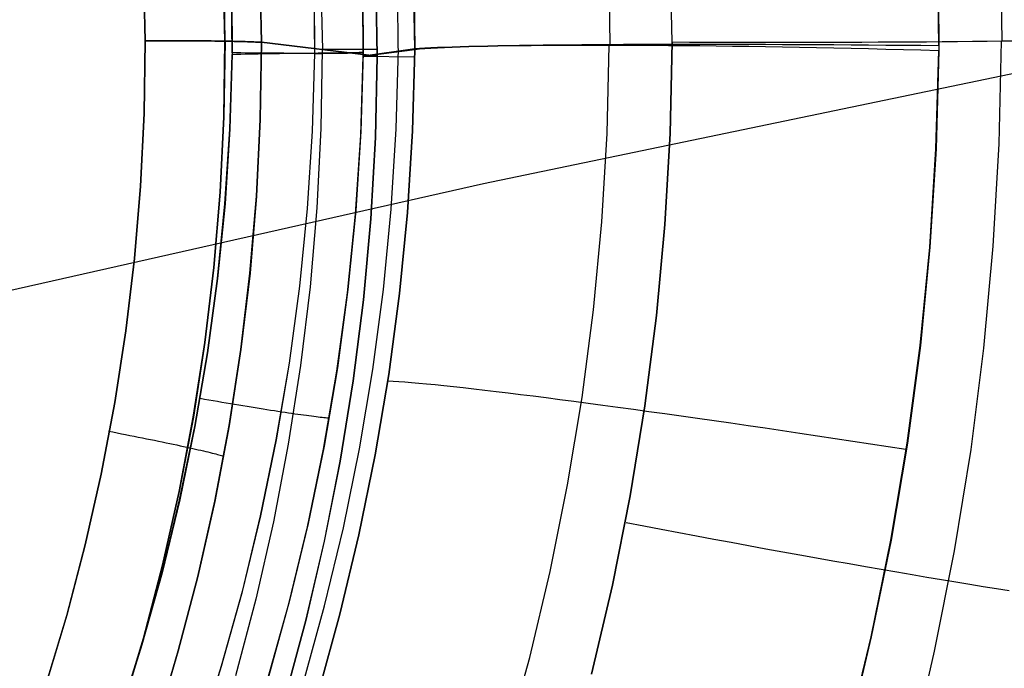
# Model space of a CAD drawing. Header units: millimetres. Extents: x -273 to 273, y -240 to 302.
# Tile 105 of 256: x -133.48 to -125.79, y 147.28 to 152.34. Entities that reach past the tile are written whole.
import ezdxf

# ---------------------------------------------------------------- set-up
doc = ezdxf.new("R2010")
doc.units = ezdxf.units.MM
doc.header["$MEASUREMENT"] = 0
doc.layers.add('IGES level 1', color=7, linetype='Continuous', true_color=0x3e413d)
doc.layers.add('IGES level 2', color=7, linetype='Continuous', true_color=0x008000)

msp = doc.modelspace()

# ---------------------------------------------------------------- linework, layer by layer
at = {"layer": 'IGES level 1'}
for p, q in [((-125.8062, 152.172, 403.2343), (-125.8206, 152.9673, 403.2154)), ((-128.383, 152.1643, 402.4764), (-128.3965, 152.8724, 402.46)), ((-128.383, 152.1643, 402.4764), (-128.3964, 152.8721, 402.46)), ((-126.3128, 152.9067, 415.2547), (-126.305, 152.1366, 415.2733)), ((-126.3075, 152.8717, 415.2551), (-126.3009, 152.1012, 415.2738)), ((-131.8739, 152.1729, 406.4538), (-131.8873, 152.7669, 406.4406)), ((-131.8862, 152.7669, 406.4396), (-131.8729, 152.1729, 406.4529)), ((-131.589, 152.164, 405.9804), (-131.6028, 152.7694, 405.9677)), ((-131.6022, 152.7694, 405.9679), (-131.5884, 152.164, 405.9805)), ((-128.8661, 152.1453, 414.5252), (-128.8771, 152.8334, 414.5072)), ((-132.5089, 152.7486, 406.7071), (-132.496, 152.1768, 406.7198)), ((-132.496, 152.1767, 406.7198), (-132.5089, 152.7485, 406.7071)), ((-131.1254, 152.7344, 404.1985), (-131.1129, 152.1091, 404.2074)), ((-130.7987, 152.7057, 410.8049), (-130.7934, 152.0852, 410.8185)), ((-130.5202, 152.1181, 411.836), (-130.5271, 152.7477, 411.822)), ((-130.3921, 152.1136, 412.3157), (-130.4014, 152.7497, 412.2975)), ((-130.401, 152.7498, 412.2974), (-130.3917, 152.1136, 412.3156)), ((-131.8172, 152.0815, 410.0792), (-131.8229, 152.6684, 410.0657)), ((-131.8217, 152.6572, 410.0658), (-131.8164, 152.0702, 410.0794)), ((-131.1798, 152.6869, 410.2526), (-131.1741, 152.078, 410.2667)), ((-131.1722, 152.078, 410.2681), (-131.178, 152.6869, 410.2539)), ((-130.7937, 152.0571, 410.8191), (-130.7981, 152.6779, 410.8054)), ((-130.6952, 152.6886, 402.5953), (-130.6847, 152.0572, 402.6097)), ((-130.6847, 152.0572, 402.6097), (-130.695, 152.6887, 402.5953)), ((-132.5045, 151.609, 406.7297), (-132.496, 152.1767, 406.7198)), ((-132.496, 152.1768, 406.7198), (-132.5044, 151.6091, 406.7297)), ((-132.4616, 152.1769, 406.7172), (-132.496, 152.1768, 406.7198)), ((-132.496, 152.1768, 406.7198), (-132.4616, 152.1769, 406.7172)), ((-132.4273, 152.1769, 406.7134), (-132.4616, 152.1769, 406.7172)), ((-132.4616, 152.1769, 406.7172), (-132.4273, 152.1769, 406.7134)), ((-132.3932, 152.1768, 406.7084), (-132.4273, 152.1769, 406.7134)), ((-132.4273, 152.1769, 406.7134), (-132.3932, 152.1768, 406.7084)), ((-132.3592, 152.1768, 406.7022), (-132.3932, 152.1768, 406.7084)), ((-132.3932, 152.1768, 406.7084), (-132.3592, 152.1768, 406.7022)), ((-132.3255, 152.1767, 406.6949), (-132.3592, 152.1768, 406.7022)), ((-132.3592, 152.1768, 406.7022), (-132.3255, 152.1767, 406.6949)), ((-132.292, 152.1766, 406.6864), (-132.3255, 152.1767, 406.6949)), ((-132.3255, 152.1767, 406.6949), (-132.2921, 152.1766, 406.6864)), ((-132.2921, 152.1766, 406.6864), (-132.2589, 152.1765, 406.6767)), ((-132.2589, 152.1765, 406.6768), (-132.292, 152.1766, 406.6864)), ((-132.2261, 152.1764, 406.666), (-132.2589, 152.1765, 406.6768)), ((-132.2589, 152.1765, 406.6767), (-132.2261, 152.1764, 406.6659)), ((-132.1937, 152.1762, 406.6541), (-132.2261, 152.1764, 406.666)), ((-132.2261, 152.1764, 406.6659), (-132.1938, 152.1762, 406.654)), ((-132.1938, 152.1762, 406.654), (-132.1618, 152.176, 406.641)), ((-132.1618, 152.176, 406.6411), (-132.1937, 152.1762, 406.6541)), ((-132.1303, 152.1758, 406.627), (-132.1618, 152.176, 406.6411)), ((-132.1618, 152.176, 406.641), (-132.1303, 152.1758, 406.6269)), ((-132.0993, 152.1756, 406.6118), (-132.1303, 152.1758, 406.627)), ((-132.1303, 152.1758, 406.6269), (-132.0993, 152.1756, 406.6117)), ((-132.0688, 152.1753, 406.5955), (-132.0993, 152.1756, 406.6118)), ((-132.0993, 152.1756, 406.6117), (-132.0689, 152.1753, 406.5955)), ((-132.0689, 152.1753, 406.5955), (-132.039, 152.175, 406.5782)), ((-132.039, 152.175, 406.5783), (-132.0688, 152.1753, 406.5955)), ((-132.0097, 152.1747, 406.56), (-132.039, 152.175, 406.5783)), ((-132.039, 152.175, 406.5782), (-132.0098, 152.1747, 406.5599)), ((-132.0098, 152.1747, 406.5599), (-131.9812, 152.1744, 406.5406)), ((-131.9811, 152.1744, 406.5407), (-132.0097, 152.1747, 406.56)), ((-131.9812, 152.1744, 406.5406), (-131.9533, 152.174, 406.5203)), ((-131.9532, 152.174, 406.5204), (-131.9811, 152.1744, 406.5407)), ((-131.9533, 152.174, 406.5203), (-131.9261, 152.1737, 406.4991)), ((-131.926, 152.1737, 406.4992), (-131.9532, 152.174, 406.5204)), ((-131.9261, 152.1737, 406.4991), (-131.8996, 152.1733, 406.4769)), ((-131.8995, 152.1733, 406.477), (-131.926, 152.1737, 406.4992)), ((-131.8996, 152.1733, 406.4769), (-131.8739, 152.1729, 406.4538)), ((-131.8738, 152.1729, 406.454), (-131.8995, 152.1733, 406.477)), ((-131.8826, 151.5831, 406.4641), (-131.8738, 152.1729, 406.454)), ((-131.8728, 152.1729, 406.453), (-131.8816, 151.5831, 406.4631)), ((-131.8729, 152.1729, 406.4529), (-131.8478, 152.1724, 406.4286)), ((-131.8476, 152.1724, 406.4287), (-131.8728, 152.1729, 406.453)), ((-131.8478, 152.1724, 406.4286), (-131.8235, 152.172, 406.4035)), ((-131.8234, 152.172, 406.4036), (-131.8476, 152.1724, 406.4287)), ((-131.8235, 152.172, 406.4035), (-131.8002, 152.1715, 406.3776)), ((-131.8, 152.1715, 406.3777), (-131.8234, 152.172, 406.4036)), ((-131.8002, 152.1715, 406.3776), (-131.7777, 152.171, 406.3508)), ((-131.7776, 152.171, 406.3509), (-131.8, 152.1715, 406.3777)), ((-131.7777, 152.171, 406.3508), (-131.7562, 152.1705, 406.3233)), ((-131.7561, 152.1705, 406.3234), (-131.7776, 152.171, 406.3509)), ((-131.7562, 152.1705, 406.3233), (-131.7357, 152.17, 406.2951)), ((-131.7356, 152.17, 406.2952), (-131.7561, 152.1705, 406.3234)), ((-131.7357, 152.17, 406.2951), (-131.7162, 152.1695, 406.2662)), ((-131.7161, 152.1695, 406.2662), (-131.7356, 152.17, 406.2952)), ((-131.7162, 152.1695, 406.2662), (-131.6977, 152.1689, 406.2366)), ((-131.6976, 152.1689, 406.2366), (-131.7161, 152.1695, 406.2662)), ((-131.6977, 152.1689, 406.2366), (-131.6803, 152.1683, 406.2063)), ((-131.6801, 152.1683, 406.2064), (-131.6976, 152.1689, 406.2366)), ((-131.6803, 152.1683, 406.2063), (-131.6639, 152.1677, 406.1755)), ((-131.6637, 152.1677, 406.1756), (-131.6801, 152.1683, 406.2064)), ((-131.6639, 152.1677, 406.1755), (-131.6486, 152.1671, 406.1441)), ((-131.6484, 152.1671, 406.1442), (-131.6637, 152.1677, 406.1756)), ((-131.6486, 152.1671, 406.1441), (-131.6344, 152.1665, 406.1123)), ((-131.6342, 152.1665, 406.1123), (-131.6484, 152.1671, 406.1442)), ((-131.6344, 152.1665, 406.1123), (-131.6213, 152.1659, 406.0799)), ((-131.6211, 152.1659, 406.08), (-131.6342, 152.1665, 406.1123)), ((-131.6213, 152.1659, 406.0799), (-131.6094, 152.1653, 406.0471)), ((-131.6092, 152.1653, 406.0472), (-131.6211, 152.1659, 406.08)), ((-131.6094, 152.1653, 406.0471), (-131.5986, 152.1646, 406.0139)), ((-131.5984, 152.1646, 406.014), (-131.6092, 152.1653, 406.0472)), ((-131.5986, 152.1646, 406.0139), (-131.589, 152.164, 405.9804)), ((-131.5888, 152.164, 405.9804), (-131.5984, 152.1646, 406.014)), ((-131.5977, 151.5627, 405.9903), (-131.5888, 152.164, 405.9804)), ((-131.5884, 152.164, 405.9805), (-131.5974, 151.5627, 405.9904)), ((-130.6847, 152.0572, 402.6097), (-131.5884, 152.164, 405.9805)), ((-131.5884, 152.164, 405.9805), (-130.6847, 152.0572, 402.6097)), ((-128.3993, 151.4524, 402.4885), (-128.383, 152.1643, 402.4764)), ((-128.383, 152.1643, 402.4764), (-128.3993, 151.4525, 402.4885)), ((-128.2466, 152.1638, 402.4711), (-128.383, 152.1643, 402.4764)), ((-128.2466, 152.1638, 402.4711), (-128.383, 152.1643, 402.4764)), ((-128.1101, 152.1634, 402.4704), (-128.2466, 152.1638, 402.4711)), ((-128.1101, 152.1634, 402.4704), (-128.2466, 152.1638, 402.4711)), ((-127.9736, 152.163, 402.4743), (-128.1101, 152.1634, 402.4704)), ((-127.9736, 152.163, 402.4743), (-128.1101, 152.1634, 402.4704)), ((-127.8374, 152.1628, 402.4829), (-127.9736, 152.163, 402.4743)), ((-127.8374, 152.1628, 402.4829), (-127.9736, 152.163, 402.4743)), ((-127.7015, 152.1626, 402.4961), (-127.8374, 152.1628, 402.4829)), ((-127.7015, 152.1626, 402.4961), (-127.8374, 152.1628, 402.4829)), ((-127.5661, 152.1626, 402.514), (-127.7015, 152.1626, 402.4961)), ((-127.5661, 152.1626, 402.514), (-127.7015, 152.1626, 402.4961)), ((-127.4315, 152.1626, 402.5365), (-127.5661, 152.1626, 402.514)), ((-127.4315, 152.1626, 402.5365), (-127.5661, 152.1626, 402.514)), ((-127.2977, 152.1628, 402.5636), (-127.4315, 152.1626, 402.5365)), ((-127.2977, 152.1628, 402.5636), (-127.4315, 152.1626, 402.5365)), ((-127.1648, 152.163, 402.5952), (-127.2977, 152.1628, 402.5636)), ((-127.1649, 152.163, 402.5952), (-127.2977, 152.1628, 402.5636)), ((-127.0332, 152.1634, 402.6313), (-127.1649, 152.163, 402.5952)), ((-127.0332, 152.1634, 402.6313), (-127.1648, 152.163, 402.5952)), ((-126.9028, 152.1638, 402.6719), (-127.0332, 152.1634, 402.6313)), ((-126.9029, 152.1638, 402.6719), (-127.0332, 152.1634, 402.6313)), ((-126.774, 152.1643, 402.7169), (-126.9029, 152.1638, 402.6719)), ((-126.774, 152.1643, 402.7169), (-126.9028, 152.1638, 402.6719)), ((-126.6467, 152.1649, 402.7663), (-126.774, 152.1643, 402.7169)), ((-126.6467, 152.1649, 402.7663), (-126.774, 152.1643, 402.7169)), ((-126.5212, 152.1657, 402.82), (-126.6467, 152.1649, 402.7663)), ((-126.5212, 152.1657, 402.82), (-126.6467, 152.1649, 402.7663)), ((-126.3976, 152.1665, 402.878), (-126.5212, 152.1657, 402.82)), ((-126.3976, 152.1665, 402.878), (-126.5212, 152.1657, 402.82)), ((-126.276, 152.1674, 402.9401), (-126.3976, 152.1665, 402.878)), ((-126.276, 152.1674, 402.9401), (-126.3976, 152.1665, 402.878)), ((-126.1567, 152.1684, 403.0064), (-126.276, 152.1674, 402.9401)), ((-126.1567, 152.1684, 403.0064), (-126.276, 152.1674, 402.9401)), ((-126.0396, 152.1694, 403.0767), (-126.1567, 152.1684, 403.0064)), ((-126.0396, 152.1694, 403.0767), (-126.1567, 152.1684, 403.0064)), ((-125.9251, 152.1706, 403.1509), (-126.0396, 152.1694, 403.0767)), ((-125.9251, 152.1706, 403.1509), (-126.0396, 152.1694, 403.0767)), ((-125.8131, 152.1719, 403.229), (-125.9251, 152.1706, 403.1509)), ((-125.8131, 152.1719, 403.229), (-125.9251, 152.1706, 403.1509)), ((-125.8311, 151.3723, 403.2423), (-125.8133, 152.1719, 403.2292)), ((-125.7039, 152.1732, 403.3109), (-125.8131, 152.1719, 403.229)), ((-125.7039, 152.1732, 403.3109), (-125.8131, 152.1719, 403.229)), ((-131.7831, 152.0811, 410.0778), (-131.8172, 152.0815, 410.0792)), ((-131.749, 152.0807, 410.0776), (-131.7831, 152.0811, 410.0778)), ((-131.7148, 152.0803, 410.0786), (-131.749, 152.0807, 410.0776)), ((-131.6807, 152.08, 410.0807), (-131.7148, 152.0803, 410.0786)), ((-131.681, 152.0739, 410.0808), (-131.647, 152.0747, 410.0841)), ((-131.6468, 152.0797, 410.0839), (-131.6807, 152.08, 410.0807)), ((-131.647, 152.0747, 410.0841), (-131.6131, 152.0754, 410.0885)), ((-131.6129, 152.0794, 410.0884), (-131.6468, 152.0797, 410.0839)), ((-131.6131, 152.0754, 410.0885), (-131.5794, 152.0761, 410.094)), ((-131.5792, 152.0791, 410.0939), (-131.6129, 152.0794, 410.0884)), ((-131.5794, 152.0761, 410.094), (-131.5459, 152.0766, 410.1008)), ((-131.5457, 152.0788, 410.1007), (-131.5792, 152.0791, 410.0939)), ((-131.5459, 152.0766, 410.1008), (-131.5127, 152.0771, 410.1086)), ((-131.5125, 152.0786, 410.1085), (-131.5457, 152.0788, 410.1007)), ((-131.5127, 152.0771, 410.1086), (-131.4797, 152.0775, 410.1176)), ((-131.4795, 152.0784, 410.1175), (-131.5125, 152.0786, 410.1085)), ((-131.4797, 152.0775, 410.1176), (-131.4471, 152.0779, 410.1277)), ((-131.4469, 152.0783, 410.1277), (-131.4795, 152.0784, 410.1175)), ((-131.4471, 152.0779, 410.1277), (-131.4149, 152.0782, 410.139)), ((-131.4147, 152.0781, 410.1389), (-131.4469, 152.0783, 410.1277)), ((-131.4149, 152.0782, 410.139), (-131.383, 152.0784, 410.1513)), ((-131.3828, 152.078, 410.1512), (-131.4147, 152.0781, 410.1389)), ((-131.383, 152.0784, 410.1513), (-131.3516, 152.0785, 410.1647)), ((-131.3514, 152.0779, 410.1646), (-131.3828, 152.078, 410.1512)), ((-131.3516, 152.0785, 410.1647), (-131.3206, 152.0786, 410.1792)), ((-131.3205, 152.0779, 410.179), (-131.3514, 152.0779, 410.1646)), ((-131.3206, 152.0786, 410.1792), (-131.2902, 152.0786, 410.1947)), ((-131.29, 152.0779, 410.1946), (-131.3205, 152.0779, 410.179)), ((-131.2902, 152.0786, 410.1947), (-131.2603, 152.0785, 410.2112)), ((-131.2602, 152.0779, 410.2111), (-131.29, 152.0779, 410.1946)), ((-131.2603, 152.0785, 410.2112), (-131.231, 152.0783, 410.2288)), ((-131.2309, 152.0779, 410.2286), (-131.2602, 152.0779, 410.2111)), ((-131.231, 152.0783, 410.2288), (-131.2023, 152.0781, 410.2473)), ((-131.2022, 152.0779, 410.2472), (-131.2309, 152.0779, 410.2286)), ((-131.2023, 152.0781, 410.2473), (-131.1743, 152.0778, 410.2669)), ((-131.1741, 152.078, 410.2667), (-131.2022, 152.0779, 410.2472)), ((-131.1743, 152.0778, 410.2669), (-131.1925, 151.4712, 410.2778)), ((-131.1906, 151.4712, 410.2792), (-131.1724, 152.0778, 410.2683)), ((-131.1724, 152.0778, 410.2683), (-131.1451, 152.0779, 410.2887)), ((-131.145, 152.0782, 410.2885), (-131.1722, 152.078, 410.2681)), ((-131.1451, 152.0779, 410.2887), (-131.1186, 152.078, 410.3101)), ((-131.1185, 152.0783, 410.3099), (-131.145, 152.0782, 410.2885)), ((-131.1141, 152.1092, 404.2116), (-131.1244, 151.4901, 404.2193)), ((-131.1186, 152.078, 410.3101), (-131.0929, 152.0782, 410.3324)), ((-131.0927, 152.0785, 410.3322), (-131.1185, 152.0783, 410.3099)), ((-130.6846, 152.1083, 402.6087), (-131.1138, 152.1092, 404.2108)), ((-131.0929, 152.0782, 410.3324), (-131.0679, 152.0784, 410.3555)), ((-131.0677, 152.0787, 410.3553), (-131.0927, 152.0785, 410.3322)), ((-131.0679, 152.0784, 410.3555), (-131.0437, 152.0786, 410.3795)), ((-131.0435, 152.0789, 410.3793), (-131.0677, 152.0787, 410.3553)), ((-131.0437, 152.0786, 410.3795), (-131.0204, 152.0789, 410.4043)), ((-131.0201, 152.0791, 410.4041), (-131.0435, 152.0789, 410.3793)), ((-131.0204, 152.0789, 410.4043), (-130.9979, 152.0792, 410.4298)), ((-130.9976, 152.0794, 410.4297), (-131.0201, 152.0791, 410.4041)), ((-130.9979, 152.0792, 410.4298), (-130.9762, 152.0795, 410.4562)), ((-130.976, 152.0797, 410.456), (-130.9976, 152.0794, 410.4297)), ((-130.9762, 152.0795, 410.4562), (-130.9555, 152.0798, 410.4832)), ((-130.9553, 152.08, 410.483), (-130.976, 152.0797, 410.456)), ((-130.9555, 152.0798, 410.4832), (-130.9358, 152.0802, 410.5109)), ((-130.9355, 152.0804, 410.5108), (-130.9553, 152.08, 410.483)), ((-130.9358, 152.0802, 410.5109), (-130.9169, 152.0805, 410.5393)), ((-130.9167, 152.0808, 410.5391), (-130.9355, 152.0804, 410.5108)), ((-130.9169, 152.0805, 410.5393), (-130.8991, 152.0809, 410.5683)), ((-130.8988, 152.0812, 410.5682), (-130.9167, 152.0808, 410.5391)), ((-130.8991, 152.0809, 410.5683), (-130.8822, 152.0814, 410.5979)), ((-130.882, 152.0816, 410.5978), (-130.8988, 152.0812, 410.5682)), ((-130.8822, 152.0814, 410.5979), (-130.8664, 152.0818, 410.628)), ((-130.8661, 152.0821, 410.6279), (-130.882, 152.0816, 410.5978)), ((-130.8664, 152.0818, 410.628), (-130.8516, 152.0823, 410.6587)), ((-130.8513, 152.0825, 410.6586), (-130.8661, 152.0821, 410.6279)), ((-130.8516, 152.0823, 410.6587), (-130.8379, 152.0828, 410.6899)), ((-130.8376, 152.083, 410.6898), (-130.8513, 152.0825, 410.6586)), ((-130.8379, 152.0828, 410.6899), (-130.8252, 152.0833, 410.7215)), ((-130.8249, 152.0835, 410.7214), (-130.8376, 152.083, 410.6898)), ((-130.8252, 152.0833, 410.7215), (-130.8136, 152.0838, 410.7535)), ((-130.8133, 152.0841, 410.7534), (-130.8249, 152.0835, 410.7214)), ((-130.8136, 152.0838, 410.7535), (-130.8031, 152.0844, 410.7859)), ((-130.8028, 152.0846, 410.7858), (-130.8133, 152.0841, 410.7534)), ((-130.7937, 152.085, 410.8186), (-130.8122, 151.467, 410.8292)), ((-130.8031, 152.0844, 410.7859), (-130.7937, 152.085, 410.8186)), ((-130.7934, 152.0852, 410.8185), (-130.8028, 152.0846, 410.7858)), ((-130.3917, 152.1136, 412.3156), (-130.7937, 152.0571, 410.8191)), ((-130.7937, 152.0571, 410.8191), (-130.3918, 152.1088, 412.3157)), ((-130.5366, 151.488, 411.851), (-130.5191, 152.1167, 411.8401)), ((-130.41, 151.4722, 412.329), (-130.3921, 152.1088, 412.3159)), ((-130.3918, 152.1088, 412.3157), (-130.4096, 151.4722, 412.3288)), ((-130.3545, 152.116, 412.4469), (-130.3921, 152.1136, 412.3157)), ((-130.3921, 152.1088, 412.3159), (-130.3545, 152.1122, 412.447)), ((-130.3124, 152.1183, 412.5767), (-130.3545, 152.116, 412.4469)), ((-130.3545, 152.1122, 412.447), (-130.3125, 152.1154, 412.5768)), ((-130.3125, 152.1154, 412.5768), (-130.266, 152.1185, 412.7051)), ((-130.266, 152.1205, 412.705), (-130.3124, 152.1183, 412.5767)), ((-130.2152, 152.1227, 412.8317), (-130.266, 152.1205, 412.705)), ((-130.266, 152.1185, 412.7051), (-130.2152, 152.1214, 412.8317)), ((-130.1601, 152.1248, 412.9565), (-130.2152, 152.1227, 412.8317)), ((-130.2152, 152.1214, 412.8317), (-130.1602, 152.1241, 412.9566)), ((-130.1602, 152.1241, 412.9566), (-130.1008, 152.1267, 413.0795)), ((-130.1008, 152.1268, 413.0794), (-130.1601, 152.1248, 412.9565)), ((-130.1008, 152.1267, 413.0795), (-130.0374, 152.129, 413.2003)), ((-130.0374, 152.1287, 413.2002), (-130.1008, 152.1268, 413.0794)), ((-130.0374, 152.129, 413.2003), (-129.9698, 152.1312, 413.3188)), ((-129.9698, 152.1306, 413.3188), (-130.0374, 152.1287, 413.2002)), ((-129.9698, 152.1312, 413.3188), (-129.8982, 152.1332, 413.435)), ((-129.8983, 152.1323, 413.435), (-129.9698, 152.1306, 413.3188)), ((-129.8228, 152.134, 413.5486), (-129.8983, 152.1323, 413.435)), ((-129.8982, 152.1332, 413.435), (-129.8227, 152.1351, 413.5487)), ((-129.7435, 152.1355, 413.6597), (-129.8228, 152.134, 413.5486)), ((-129.8227, 152.1351, 413.5487), (-129.7434, 152.1367, 413.6597)), ((-129.6604, 152.137, 413.768), (-129.7435, 152.1355, 413.6597)), ((-129.7434, 152.1367, 413.6597), (-129.6603, 152.1381, 413.768)), ((-129.5737, 152.1384, 413.8733), (-129.6604, 152.137, 413.768)), ((-129.6603, 152.1381, 413.768), (-129.5736, 152.1394, 413.8734)), ((-129.4834, 152.1397, 413.9757), (-129.5737, 152.1384, 413.8733)), ((-129.5736, 152.1394, 413.8734), (-129.4834, 152.1405, 413.9758)), ((-129.4834, 152.1405, 413.9758), (-129.3897, 152.1413, 414.075)), ((-129.3897, 152.1409, 414.0749), (-129.4834, 152.1397, 413.9757)), ((-129.3897, 152.1413, 414.075), (-129.2927, 152.142, 414.171)), ((-129.2927, 152.1419, 414.1709), (-129.3897, 152.1409, 414.0749)), ((-129.1925, 152.1429, 414.2635), (-129.2927, 152.1419, 414.1709)), ((-129.2927, 152.142, 414.171), (-129.1924, 152.1425, 414.2636)), ((-129.0892, 152.1438, 414.3526), (-129.1925, 152.1429, 414.2635)), ((-129.1924, 152.1425, 414.2636), (-129.0891, 152.1428, 414.3528)), ((-128.9828, 152.1446, 414.4382), (-129.0892, 152.1438, 414.3526)), ((-129.0891, 152.1428, 414.3528), (-128.9828, 152.1429, 414.4383)), ((-128.8737, 152.1452, 414.5201), (-128.9828, 152.1446, 414.4382)), ((-128.9828, 152.1429, 414.4383), (-128.8736, 152.1427, 414.5202)), ((-128.8911, 151.4523, 414.5332), (-128.8736, 152.1426, 414.52)), ((-128.7617, 152.1458, 414.5982), (-128.8737, 152.1452, 414.5201)), ((-128.8736, 152.1427, 414.5202), (-128.7617, 152.1424, 414.5984)), ((-128.6472, 152.1463, 414.6724), (-128.7617, 152.1458, 414.5982)), ((-128.7617, 152.1424, 414.5984), (-128.6472, 152.1419, 414.6726)), ((-128.5303, 152.1466, 414.7427), (-128.6472, 152.1463, 414.6724)), ((-128.6472, 152.1419, 414.6726), (-128.5302, 152.1412, 414.743)), ((-128.411, 152.1469, 414.809), (-128.5303, 152.1466, 414.7427)), ((-128.5302, 152.1412, 414.743), (-128.4109, 152.1404, 414.8092)), ((-128.2895, 152.147, 414.8711), (-128.411, 152.1469, 414.809)), ((-128.4109, 152.1404, 414.8092), (-128.2894, 152.1393, 414.8714)), ((-128.1659, 152.1471, 414.9291), (-128.2895, 152.147, 414.8711)), ((-128.2894, 152.1393, 414.8714), (-128.1659, 152.138, 414.9294)), ((-128.0405, 152.147, 414.9828), (-128.1659, 152.1471, 414.9291)), ((-128.1659, 152.138, 414.9294), (-128.0405, 152.1365, 414.9832)), ((-127.9133, 152.1468, 415.0323), (-128.0405, 152.147, 414.9828)), ((-128.0405, 152.1365, 414.9832), (-127.9133, 152.1349, 415.0326)), ((-127.7845, 152.1465, 415.0773), (-127.9133, 152.1468, 415.0323)), ((-127.9133, 152.1349, 415.0326), (-127.7845, 152.133, 415.0777)), ((-127.6542, 152.1461, 415.1179), (-127.7845, 152.1465, 415.0773)), ((-127.7845, 152.133, 415.0777), (-127.6542, 152.131, 415.1184)), ((-127.5226, 152.1457, 415.1541), (-127.6542, 152.1461, 415.1179)), ((-127.6542, 152.131, 415.1184), (-127.5226, 152.1288, 415.1546)), ((-127.3898, 152.145, 415.1858), (-127.5226, 152.1457, 415.1541)), ((-127.5226, 152.1288, 415.1546), (-127.3899, 152.1264, 415.1863)), ((-127.3899, 152.1264, 415.1863), (-127.2562, 152.1239, 415.2134)), ((-127.2561, 152.1443, 415.2129), (-127.3898, 152.145, 415.1858)), ((-127.2562, 152.1239, 415.2134), (-127.1216, 152.1211, 415.236)), ((-127.1215, 152.1435, 415.2354), (-127.2561, 152.1443, 415.2129)), ((-127.1216, 152.1211, 415.236), (-126.9863, 152.1182, 415.2539)), ((-126.9862, 152.1426, 415.2533), (-127.1215, 152.1435, 415.2354)), ((-126.9863, 152.1182, 415.2539), (-126.8506, 152.1151, 415.2673)), ((-126.8504, 152.1416, 415.2666), (-126.9862, 152.1426, 415.2533)), ((-126.8506, 152.1151, 415.2673), (-126.7144, 152.1119, 415.276)), ((-126.7142, 152.1405, 415.2753), (-126.8504, 152.1416, 415.2666)), ((-126.7144, 152.1119, 415.276), (-126.578, 152.1085, 415.28)), ((-126.5778, 152.1393, 415.2793), (-126.7142, 152.1405, 415.2753)), ((-126.578, 152.1085, 415.28), (-126.4416, 152.1049, 415.2794)), ((-126.4413, 152.138, 415.2786), (-126.5778, 152.1393, 415.2793)), ((-126.4416, 152.1049, 415.2794), (-126.3053, 152.1012, 415.2741)), ((-126.305, 152.1366, 415.2733), (-126.4413, 152.138, 415.2786)), ((-126.3053, 152.1012, 415.2741), (-126.3269, 151.332, 415.2871)), ((-126.3009, 152.1012, 415.2738), (-126.3226, 151.3319, 415.2868)), ((-131.8355, 151.4856, 410.0901), (-131.8175, 152.0702, 410.0795)), ((-131.8164, 152.0702, 410.0794), (-131.8344, 151.4855, 410.0901)), ((-131.8175, 152.0702, 410.0795), (-131.7834, 152.0712, 410.078)), ((-131.7834, 152.0712, 410.078), (-131.7492, 152.0722, 410.0778)), ((-131.7492, 152.0722, 410.0778), (-131.7151, 152.0731, 410.0787)), ((-131.7151, 152.0731, 410.0787), (-131.681, 152.0739, 410.0808)), ((-130.8131, 151.4394, 410.8297), (-130.7937, 152.0571, 410.8191)), ((-130.7937, 152.0571, 410.8191), (-130.3924, 152.0518, 412.3171)), ((-130.7937, 152.0571, 410.8191), (-130.7937, 152.0571, 410.8191)), ((-130.6847, 152.0572, 402.6097), (-130.6986, 151.4213, 402.6208)), ((-130.6984, 151.4212, 402.6208), (-130.6847, 152.0572, 402.6097)), ((-132.5325, 151.0419, 406.7408), (-132.5045, 151.609, 406.7297)), ((-132.5044, 151.6091, 406.7297), (-132.5324, 151.042, 406.7408)), ((-131.9117, 150.994, 406.4755), (-131.8826, 151.5831, 406.4641)), ((-131.8816, 151.5831, 406.4631), (-131.9107, 150.9939, 406.4746)), ((-131.6274, 150.962, 406.0015), (-131.5977, 151.5627, 405.9903)), ((-131.5974, 151.5627, 405.9904), (-131.6271, 150.962, 406.0016)), ((-131.8736, 150.9019, 410.1021), (-131.8355, 151.4856, 410.0901)), ((-131.8344, 151.4855, 410.0901), (-131.8725, 150.9019, 410.102)), ((-131.1925, 151.4712, 410.2778), (-131.2316, 150.8656, 410.2901)), ((-131.2298, 150.8655, 410.2914), (-131.1906, 151.4712, 410.2792)), ((-131.1244, 151.4901, 404.2193), (-131.1561, 150.8717, 404.228)), ((-130.8122, 151.467, 410.8292), (-130.852, 150.85, 410.8411)), ((-130.5759, 150.8604, 411.8632), (-130.5366, 151.488, 411.851)), ((-130.4498, 150.8366, 412.3439), (-130.41, 151.4722, 412.329)), ((-130.4096, 151.4722, 412.3288), (-130.4495, 150.8366, 412.3437)), ((-130.8538, 150.8228, 410.8417), (-130.8131, 151.4394, 410.8297)), ((-130.6986, 151.4213, 402.6208), (-130.7345, 150.7862, 402.6333)), ((-130.7342, 150.786, 402.6332), (-130.6984, 151.4212, 402.6208)), ((-128.9324, 150.763, 414.5481), (-128.8911, 151.4523, 414.5332)), ((-128.4403, 150.7416, 402.5022), (-128.3993, 151.4524, 402.4885)), ((-128.3993, 151.4525, 402.4885), (-128.4402, 150.7416, 402.5022)), ((-126.3269, 151.332, 415.2871), (-126.3752, 150.564, 415.3018)), ((-126.3226, 151.3319, 415.2868), (-126.371, 150.5639, 415.3015)), ((-125.8767, 150.5738, 403.2572), (-125.8311, 151.3723, 403.2423)), ((-132.5324, 151.042, 406.7408), (-132.58, 150.4763, 406.7532)), ((-132.58, 150.4761, 406.7532), (-132.5325, 151.0419, 406.7408)), ((-131.9611, 150.4062, 406.4883), (-131.9117, 150.994, 406.4755)), ((-131.9107, 150.9939, 406.4746), (-131.9601, 150.4062, 406.4874)), ((-131.6778, 150.3628, 406.0139), (-131.6274, 150.962, 406.0015)), ((-131.6271, 150.962, 406.0016), (-131.6775, 150.3628, 406.014)), ((-131.9319, 150.32, 410.1153), (-131.8736, 150.9019, 410.1021)), ((-131.8725, 150.9019, 410.102), (-131.9308, 150.3199, 410.1153)), ((-131.2316, 150.8656, 410.2901), (-131.2916, 150.2617, 410.3038)), ((-131.2898, 150.2617, 410.305), (-131.2298, 150.8655, 410.2914)), ((-131.1561, 150.8717, 404.228), (-131.209, 150.2548, 404.2376)), ((-130.852, 150.85, 410.8411), (-130.9131, 150.2349, 410.8543)), ((-130.6368, 150.2346, 411.8768), (-130.5759, 150.8604, 411.8632)), ((-130.9158, 150.208, 410.8549), (-130.8538, 150.8228, 410.8417)), ((-130.7345, 150.7862, 402.6333), (-130.7924, 150.1529, 402.6472)), ((-130.792, 150.1526, 402.6471), (-130.7342, 150.786, 402.6332)), ((-130.5115, 150.2028, 412.3605), (-130.4498, 150.8366, 412.3439)), ((-130.4495, 150.8366, 412.3437), (-130.5112, 150.2027, 412.3604)), ((-128.9976, 150.0756, 414.5648), (-128.9324, 150.763, 414.5481)), ((-128.5059, 150.0326, 402.5174), (-128.4403, 150.7416, 402.5022)), ((-128.4402, 150.7416, 402.5022), (-128.5058, 150.0326, 402.5174)), ((-126.3752, 150.564, 415.3018), (-126.4501, 149.7981, 415.3182)), ((-126.371, 150.5639, 415.3015), (-126.4459, 149.798, 415.3179)), ((-125.9499, 149.7775, 403.2739), (-125.8767, 150.5738, 403.2572)), ((-132.58, 150.4763, 406.7532), (-132.647, 149.9125, 406.7668)), ((-132.647, 149.9124, 406.7668), (-132.58, 150.4761, 406.7532)), ((-132.0308, 149.8206, 406.5023), (-131.9611, 150.4062, 406.4883)), ((-131.9601, 150.4062, 406.4874), (-132.0298, 149.8205, 406.5015)), ((-132.0102, 149.7404, 410.1299), (-131.9319, 150.32, 410.1153)), ((-131.9308, 150.3199, 410.1153), (-132.0092, 149.7404, 410.1298)), ((-131.7489, 149.7657, 406.0276), (-131.6778, 150.3628, 406.0139)), ((-131.6775, 150.3628, 406.014), (-131.7485, 149.7657, 406.0276)), ((-131.2916, 150.2617, 410.3038), (-131.3724, 149.6603, 410.3187)), ((-131.3707, 149.6603, 410.32), (-131.2898, 150.2617, 410.305)), ((-131.209, 150.2548, 404.2376), (-131.2833, 149.6401, 404.2481)), ((-130.9131, 150.2349, 410.8543), (-130.9954, 149.6222, 410.8688)), ((-130.7193, 149.6112, 411.8917), (-130.6368, 150.2346, 411.8768)), ((-130.999, 149.5958, 410.8694), (-130.9158, 150.208, 410.8549)), ((-130.5951, 149.5715, 412.3788), (-130.5115, 150.2028, 412.3605)), ((-130.5112, 150.2027, 412.3604), (-130.5948, 149.5715, 412.3787)), ((-130.7924, 150.1529, 402.6472), (-130.8723, 149.5219, 402.6625)), ((-130.8718, 149.5215, 402.6624), (-130.792, 150.1526, 402.6471)), ((-129.0866, 149.3909, 414.5832), (-128.9976, 150.0756, 414.5648)), ((-128.5961, 149.3263, 402.5342), (-128.5059, 150.0326, 402.5174)), ((-128.5058, 150.0326, 402.5174), (-128.5959, 149.3264, 402.5342)), ((-132.647, 149.9125, 406.7668), (-132.7334, 149.3514, 406.7816)), ((-132.7334, 149.3513, 406.7816), (-132.647, 149.9124, 406.7668)), ((-132.1206, 149.2377, 406.5177), (-132.0308, 149.8206, 406.5023)), ((-132.0298, 149.8205, 406.5015), (-132.1197, 149.2376, 406.5168)), ((-126.4501, 149.7981, 415.3182), (-126.5513, 149.0354, 415.3364)), ((-126.4459, 149.798, 415.3179), (-126.5473, 149.0352, 415.3361)), ((-126.0506, 148.9842, 403.2924), (-125.9499, 149.7775, 403.2739)), ((-132.1085, 149.164, 410.1457), (-132.0102, 149.7404, 410.1299)), ((-132.0092, 149.7404, 410.1298), (-132.1075, 149.1639, 410.1456)), ((-131.8405, 149.1715, 406.0425), (-131.7489, 149.7657, 406.0276)), ((-131.7485, 149.7657, 406.0276), (-131.8401, 149.1714, 406.0425)), ((-131.3724, 149.6603, 410.3187), (-131.4739, 149.0621, 410.335)), ((-131.4723, 149.062, 410.3362), (-131.3707, 149.6603, 410.32)), ((-131.2833, 149.6401, 404.2481), (-131.3786, 149.0283, 404.2595)), ((-130.9954, 149.6222, 410.8688), (-131.0988, 149.0127, 410.8845)), ((-131.1032, 148.9868, 410.8852), (-130.999, 149.5958, 410.8694)), ((-130.8233, 148.9911, 411.908), (-130.7193, 149.6112, 411.8917)), ((-130.7005, 148.9436, 412.3988), (-130.5951, 149.5715, 412.3788)), ((-130.5948, 149.5715, 412.3787), (-130.7002, 148.9435, 412.3987)), ((-130.8723, 149.5219, 402.6625), (-130.9741, 148.8942, 402.6791)), ((-130.9734, 148.8936, 402.6791), (-130.8718, 149.5215, 402.6624)), ((-130.56, 149.5174, 412.5282), (-130.5986, 149.5194, 412.3941)), ((-130.5167, 149.5146, 412.661), (-130.56, 149.5174, 412.5282)), ((-130.469, 149.511, 412.7921), (-130.5167, 149.5146, 412.661)), ((-130.4167, 149.5068, 412.9214), (-130.469, 149.511, 412.7921)), ((-130.36, 149.5018, 413.0489), (-130.4167, 149.5068, 412.9214)), ((-130.299, 149.496, 413.1743), (-130.36, 149.5018, 413.0489)), ((-130.2337, 149.4896, 413.2975), (-130.299, 149.496, 413.1743)), ((-130.1641, 149.4824, 413.4184), (-130.2337, 149.4896, 413.2975)), ((-130.0905, 149.4745, 413.5367), (-130.1641, 149.4824, 413.4184)), ((-130.0128, 149.466, 413.6524), (-130.0905, 149.4745, 413.5367)), ((-129.9312, 149.4567, 413.7653), (-130.0128, 149.466, 413.6524)), ((-132.0658, 149.3849, 410.1484), (-132.0322, 149.379, 410.1472)), ((-129.8458, 149.4468, 413.8752), (-129.9312, 149.4567, 413.7653)), ((-129.7566, 149.4362, 413.9821), (-129.8458, 149.4468, 413.8752)), ((-129.6639, 149.425, 414.0858), (-129.7566, 149.4362, 413.9821)), ((-129.5676, 149.4131, 414.1862), (-129.6639, 149.425, 414.0858)), ((-129.4679, 149.4006, 414.2831), (-129.5676, 149.4131, 414.1862)), ((-129.365, 149.3875, 414.3765), (-129.4679, 149.4006, 414.2831)), ((-129.2589, 149.3738, 414.4662), (-129.365, 149.3875, 414.3765)), ((-129.1992, 148.7097, 414.6032), (-129.0866, 149.3909, 414.5832)), ((-132.8392, 148.7936, 406.7977), (-132.7334, 149.3513, 406.7816)), ((-132.7334, 149.3514, 406.7816), (-132.8391, 148.7937, 406.7977)), ((-132.0322, 149.379, 410.1472), (-131.9985, 149.3732, 410.1471)), ((-131.9985, 149.3732, 410.1471), (-131.9649, 149.3674, 410.1482)), ((-131.9649, 149.3674, 410.1482), (-131.9313, 149.3616, 410.1504)), ((-131.9313, 149.3616, 410.1504), (-131.8978, 149.3559, 410.1538)), ((-131.8978, 149.3559, 410.1538), (-131.8644, 149.3502, 410.1584)), ((-131.8644, 149.3502, 410.1584), (-131.8312, 149.3446, 410.1641)), ((-131.8312, 149.3446, 410.1641), (-131.7982, 149.3391, 410.171)), ((-131.7982, 149.3391, 410.171), (-131.7654, 149.3336, 410.179)), ((-131.7654, 149.3336, 410.179), (-131.7329, 149.3282, 410.1881)), ((-131.7329, 149.3282, 410.1881), (-131.7007, 149.323, 410.1984)), ((-131.7007, 149.323, 410.1984), (-131.6689, 149.3178, 410.2097)), ((-131.6689, 149.3178, 410.2097), (-131.6375, 149.3127, 410.2222)), ((-131.6375, 149.3127, 410.2222), (-131.6066, 149.3077, 410.2357)), ((-129.1498, 149.3596, 414.5521), (-129.2589, 149.3738, 414.4662)), ((-129.0378, 149.3448, 414.6341), (-129.1498, 149.3596, 414.5521)), ((-128.923, 149.3294, 414.7121), (-129.0378, 149.3448, 414.6341)), ((-128.8057, 149.3135, 414.7861), (-128.923, 149.3294, 414.7121)), ((-128.6859, 149.2972, 414.8559), (-128.8057, 149.3135, 414.7861)), ((-128.7106, 148.6236, 402.5526), (-128.5961, 149.3263, 402.5342)), ((-128.5959, 149.3264, 402.5342), (-128.7104, 148.6237, 402.5526)), ((-132.2304, 148.6583, 406.5342), (-132.1206, 149.2377, 406.5177)), ((-132.1197, 149.2376, 406.5168), (-132.2296, 148.6582, 406.5334)), ((-131.6066, 149.3077, 410.2357), (-131.576, 149.3029, 410.2503)), ((-131.576, 149.3029, 410.2503), (-131.546, 149.2981, 410.2659)), ((-131.546, 149.2981, 410.2659), (-131.5166, 149.2935, 410.2826)), ((-131.5166, 149.2935, 410.2826), (-131.4877, 149.289, 410.3003)), ((-131.4877, 149.289, 410.3003), (-131.4594, 149.2847, 410.319)), ((-131.4594, 149.2847, 410.319), (-131.4317, 149.2805, 410.3386)), ((-131.4308, 149.2803, 410.3393), (-131.4041, 149.2763, 410.3597)), ((-131.4041, 149.2763, 410.3597), (-131.378, 149.2724, 410.3811)), ((-131.378, 149.2724, 410.3811), (-131.3527, 149.2687, 410.4033)), ((-131.3527, 149.2687, 410.4033), (-131.3281, 149.2651, 410.4264)), ((-131.3281, 149.2651, 410.4264), (-131.3043, 149.2617, 410.4503)), ((-131.3043, 149.2617, 410.4503), (-131.2814, 149.2585, 410.475)), ((-131.2814, 149.2585, 410.475), (-131.2592, 149.2554, 410.5005)), ((-131.2592, 149.2554, 410.5005), (-131.2379, 149.2525, 410.5267)), ((-131.2379, 149.2525, 410.5267), (-131.2175, 149.2498, 410.5537)), ((-131.2175, 149.2498, 410.5537), (-131.198, 149.2472, 410.5813)), ((-131.198, 149.2472, 410.5813), (-131.1794, 149.2448, 410.6096)), ((-131.1794, 149.2448, 410.6096), (-131.1618, 149.2427, 410.6385)), ((-131.1618, 149.2427, 410.6385), (-131.1452, 149.2407, 410.6679)), ((-131.1452, 149.2407, 410.6679), (-131.1295, 149.2389, 410.698)), ((-131.1295, 149.2389, 410.698), (-131.1149, 149.2372, 410.7285)), ((-131.1149, 149.2372, 410.7285), (-131.1013, 149.2358, 410.7595)), ((-131.1013, 149.2358, 410.7595), (-131.0887, 149.2346, 410.791)), ((-131.0887, 149.2346, 410.791), (-131.0772, 149.2336, 410.8229)), ((-131.0772, 149.2336, 410.8229), (-131.0668, 149.2327, 410.8551)), ((-131.0668, 149.2327, 410.8551), (-131.0574, 149.2321, 410.8877)), ((-128.5638, 149.2803, 414.9214), (-128.6859, 149.2972, 414.8559)), ((-128.4395, 149.263, 414.9826), (-128.5638, 149.2803, 414.9214)), ((-128.3132, 149.2453, 415.0393), (-128.4395, 149.263, 414.9826)), ((-128.1851, 149.2271, 415.0916), (-128.3132, 149.2453, 415.0393)), ((-132.2267, 148.5913, 410.1627), (-132.1085, 149.164, 410.1457)), ((-132.1075, 149.1639, 410.1456), (-132.2256, 148.5912, 410.1627)), ((-131.9525, 148.5808, 406.0586), (-131.8405, 149.1715, 406.0425)), ((-131.8401, 149.1714, 406.0425), (-131.9522, 148.5807, 406.0586)), ((-128.0552, 149.2086, 415.1393), (-128.1851, 149.2271, 415.0916)), ((-127.9238, 149.1897, 415.1825), (-128.0552, 149.2086, 415.1393)), ((-127.791, 149.1704, 415.2209), (-127.9238, 149.1897, 415.1825)), ((-127.657, 149.1508, 415.2547), (-127.791, 149.1704, 415.2209)), ((-132.7828, 149.1286, 406.7984), (-132.7489, 149.1221, 406.7959)), ((-132.7489, 149.1221, 406.7959), (-132.7152, 149.1155, 406.7923)), ((-132.7152, 149.1155, 406.7923), (-132.6816, 149.109, 406.7875)), ((-132.6816, 149.109, 406.7875), (-132.6482, 149.1024, 406.7815)), ((-132.6482, 149.1024, 406.7815), (-132.615, 149.0959, 406.7743)), ((-132.615, 149.0959, 406.7743), (-132.5821, 149.0894, 406.7659)), ((-132.5821, 149.0894, 406.7659), (-132.5495, 149.0828, 406.7565)), ((-132.5495, 149.0828, 406.7565), (-132.5173, 149.0764, 406.7458)), ((-127.5219, 149.1309, 415.2837), (-127.657, 149.1508, 415.2547)), ((-127.3859, 149.1108, 415.308), (-127.5219, 149.1309, 415.2837)), ((-127.2492, 149.0903, 415.3274), (-127.3859, 149.1108, 415.308)), ((-127.1119, 149.0697, 415.342), (-127.2492, 149.0903, 415.3274)), ((-132.5173, 149.0764, 406.7458), (-132.4854, 149.0699, 406.7341)), ((-132.4854, 149.0699, 406.7341), (-132.454, 149.0635, 406.7212)), ((-132.454, 149.0635, 406.7212), (-132.423, 149.0572, 406.7072)), ((-132.423, 149.0572, 406.7072), (-132.3925, 149.0509, 406.6921)), ((-132.3925, 149.0509, 406.6921), (-132.3626, 149.0447, 406.676)), ((-132.3626, 149.0447, 406.676), (-132.3332, 149.0386, 406.6588)), ((-132.3332, 149.0386, 406.6588), (-132.3045, 149.0325, 406.6406)), ((-132.3045, 149.0325, 406.6406), (-132.2764, 149.0266, 406.6214)), ((-132.2764, 149.0266, 406.6214), (-132.2489, 149.0207, 406.6012)), ((-132.2489, 149.0207, 406.6012), (-132.2222, 149.0149, 406.5801)), ((-132.2222, 149.0149, 406.5801), (-132.1962, 149.0093, 406.558)), ((-132.1962, 149.0093, 406.558), (-132.171, 149.0038, 406.535)), ((-132.1705, 149.0037, 406.5346), (-132.1471, 148.9985, 406.5117)), ((-131.4739, 149.0621, 410.335), (-131.5961, 148.4678, 410.3526)), ((-131.5945, 148.4677, 410.3537), (-131.4723, 149.062, 410.3362)), ((-131.3786, 149.0283, 404.2595), (-131.4951, 148.4202, 404.2717)), ((-131.0988, 149.0127, 410.8845), (-131.2232, 148.4073, 410.9015)), ((-126.9742, 149.0488, 415.3517), (-127.1119, 149.0697, 415.342)), ((-126.8363, 149.0278, 415.3566), (-126.9742, 149.0488, 415.3517)), ((-126.6983, 149.0066, 415.3567), (-126.8363, 149.0278, 415.3566)), ((-126.5604, 148.9853, 415.3518), (-126.6983, 149.0066, 415.3567)), ((-126.5513, 149.0354, 415.3364), (-126.6789, 148.2766, 415.3562)), ((-126.5473, 149.0352, 415.3361), (-126.6749, 148.2765, 415.3559)), ((-132.1471, 148.9985, 406.5117), (-132.1244, 148.9934, 406.488)), ((-132.1244, 148.9934, 406.488), (-132.1025, 148.9885, 406.4636)), ((-132.1025, 148.9885, 406.4636), (-132.0815, 148.9837, 406.4385)), ((-132.0815, 148.9837, 406.4385), (-132.0613, 148.979, 406.4126)), ((-132.0613, 148.979, 406.4126), (-132.0419, 148.9745, 406.3861)), ((-132.0419, 148.9745, 406.3861), (-132.0234, 148.9701, 406.359)), ((-132.0234, 148.9701, 406.359), (-132.0058, 148.9659, 406.3312)), ((-132.0058, 148.9659, 406.3312), (-131.9892, 148.9618, 406.3028)), ((-131.9892, 148.9618, 406.3028), (-131.9734, 148.9579, 406.2739)), ((-131.9734, 148.9579, 406.2739), (-131.9586, 148.9542, 406.2445)), ((-131.9586, 148.9542, 406.2445), (-131.9448, 148.9506, 406.2146)), ((-131.9448, 148.9506, 406.2146), (-131.932, 148.9472, 406.1842)), ((-131.932, 148.9472, 406.1842), (-131.9202, 148.944, 406.1534)), ((-131.9202, 148.944, 406.1534), (-131.9094, 148.941, 406.1222)), ((-131.9094, 148.941, 406.1222), (-131.8996, 148.9381, 406.0907)), ((-131.8996, 148.9381, 406.0907), (-131.8908, 148.9355, 406.0588)), ((-131.2284, 148.3818, 410.9022), (-131.1032, 148.9868, 410.8852)), ((-130.9487, 148.3751, 411.9255), (-130.8233, 148.9911, 411.908)), ((-130.8275, 148.3197, 412.4204), (-130.7005, 148.9436, 412.3988)), ((-130.7002, 148.9435, 412.3987), (-130.8272, 148.3197, 412.4203)), ((-126.1789, 148.1949, 403.3126), (-126.0506, 148.9842, 403.2924)), ((-130.9741, 148.8942, 402.6791), (-131.0976, 148.2704, 402.6972)), ((-131.0968, 148.2697, 402.6971), (-130.9734, 148.8936, 402.6791)), ((-132.9641, 148.2399, 406.815), (-132.8392, 148.7936, 406.7977)), ((-132.8391, 148.7937, 406.7977), (-132.964, 148.24, 406.815)), ((-129.3353, 148.0329, 414.6249), (-129.1992, 148.7097, 414.6032)), ((-132.3602, 148.083, 406.5521), (-132.2304, 148.6583, 406.5342)), ((-132.2296, 148.6582, 406.5334), (-132.3594, 148.083, 406.5513)), ((-128.8495, 147.9254, 402.5725), (-128.7106, 148.6236, 402.5526)), ((-128.7104, 148.6237, 402.5526), (-128.8492, 147.9255, 402.5724)), ((-132.3645, 148.023, 410.181), (-132.2267, 148.5913, 410.1627)), ((-132.2256, 148.5912, 410.1627), (-132.3635, 148.023, 410.181)), ((-132.0849, 147.9943, 406.0759), (-131.9525, 148.5808, 406.0586)), ((-131.9522, 148.5807, 406.0586), (-132.0846, 147.9942, 406.0759)), ((-131.5961, 148.4678, 410.3526), (-131.7387, 147.8781, 410.3715)), ((-131.7372, 147.878, 410.3725), (-131.5945, 148.4677, 410.3537)), ((-131.4951, 148.4202, 404.2717), (-131.6324, 147.8165, 404.2849)), ((-131.2232, 148.4073, 410.9015), (-131.3685, 147.8065, 410.9197)), ((-128.7422, 148.4149, 402.573), (-128.6052, 148.3888, 402.5682)), ((-128.6052, 148.3888, 402.5682), (-128.4681, 148.3628, 402.5683)), ((-131.3745, 147.7815, 410.9205), (-131.2284, 148.3818, 410.9022)), ((-131.0953, 147.7637, 411.9443), (-130.9487, 148.3751, 411.9255)), ((-130.976, 147.7007, 412.4437), (-130.8275, 148.3197, 412.4204)), ((-130.8272, 148.3197, 412.4203), (-130.9757, 147.7006, 412.4436)), ((-128.4681, 148.3628, 402.5683), (-128.3311, 148.3369, 402.5733)), ((-128.3311, 148.3369, 402.5733), (-128.1943, 148.3113, 402.5831)), ((-128.1943, 148.3113, 402.5831), (-128.0579, 148.2858, 402.5977)), ((-132.964, 148.24, 406.815), (-133.108, 147.691, 406.8334)), ((-133.108, 147.6908, 406.8334), (-132.9641, 148.2399, 406.815)), ((-131.0976, 148.2704, 402.6972), (-131.2427, 147.6513, 402.7166)), ((-131.2419, 147.6505, 402.7165), (-131.0968, 148.2697, 402.6971)), ((-128.0579, 148.2858, 402.5977), (-127.922, 148.2607, 402.6172)), ((-127.922, 148.2607, 402.6172), (-127.7869, 148.2358, 402.6415)), ((-127.7869, 148.2358, 402.6415), (-127.6526, 148.2112, 402.6706)), ((-126.6789, 148.2766, 415.3562), (-126.8327, 147.5228, 415.3776)), ((-126.6749, 148.2765, 415.3559), (-126.8288, 147.5226, 415.3773)), ((-127.6526, 148.2112, 402.6706), (-127.5194, 148.187, 402.7044)), ((-127.5194, 148.187, 402.7044), (-127.3875, 148.1632, 402.7429)), ((-127.3875, 148.1632, 402.7429), (-127.2568, 148.1397, 402.7861)), ((-126.3344, 147.4106, 403.3345), (-126.1789, 148.1949, 403.3126)), ((-132.5097, 147.5127, 406.5711), (-132.3602, 148.083, 406.5521)), ((-132.3594, 148.083, 406.5513), (-132.5089, 147.5126, 406.5704)), ((-127.2568, 148.1397, 402.7861), (-127.1278, 148.1167, 402.8338)), ((-127.1278, 148.1167, 402.8338), (-127.0004, 148.0942, 402.8861)), ((-127.0004, 148.0942, 402.8861), (-126.8748, 148.0721, 402.9429)), ((-132.5219, 147.4599, 410.2005), (-132.3645, 148.023, 410.181)), ((-132.3635, 148.023, 410.181), (-132.5209, 147.4599, 410.2004)), ((-129.4948, 147.3613, 414.6482), (-129.3353, 148.0329, 414.6249)), ((-126.8748, 148.0721, 402.9429), (-126.7513, 148.0506, 403.0041)), ((-126.7513, 148.0506, 403.0041), (-126.6299, 148.0296, 403.0696)), ((-126.6299, 148.0296, 403.0696), (-126.5108, 148.0092, 403.1394)), ((-126.5108, 148.0092, 403.1394), (-126.3942, 147.9894, 403.2133)), ((-132.2374, 147.4128, 406.0943), (-132.0849, 147.9943, 406.0759)), ((-132.0846, 147.9942, 406.0759), (-132.2371, 147.4127, 406.0944)), ((-129.0124, 147.2325, 402.5938), (-128.8495, 147.9254, 402.5725)), ((-128.8492, 147.9255, 402.5724), (-129.0121, 147.2325, 402.5938)), ((-126.3942, 147.9894, 403.2133), (-126.2801, 147.9701, 403.2913)), ((-126.2801, 147.9701, 403.2913), (-126.1687, 147.9516, 403.3733)), ((-126.1687, 147.9516, 403.3733), (-126.0602, 147.9336, 403.4592)), ((-126.0602, 147.9336, 403.4592), (-125.9547, 147.9164, 403.5489)), ((-131.7387, 147.8781, 410.3715), (-131.9016, 147.2937, 410.3916)), ((-131.9001, 147.2936, 410.3926), (-131.7372, 147.878, 410.3725)), ((-125.9547, 147.9164, 403.5489), (-125.8523, 147.8999, 403.6423)), ((-125.8523, 147.8999, 403.6423), (-125.7532, 147.8841, 403.7392)), ((-131.6324, 147.8165, 404.2849), (-131.7905, 147.2179, 404.2989)), ((-131.5412, 147.1866, 410.9399), (-131.3745, 147.7815, 410.9205)), ((-131.3685, 147.8065, 410.9197), (-131.5344, 147.2111, 410.9391)), ((-131.263, 147.1579, 411.9644), (-131.0953, 147.7637, 411.9443)), ((-131.1457, 147.0872, 412.4685), (-130.976, 147.7007, 412.4437)), ((-130.9757, 147.7006, 412.4436), (-131.1454, 147.0871, 412.4684)), ((-133.2708, 147.1471, 406.853), (-133.108, 147.6908, 406.8334)), ((-133.108, 147.691, 406.8334), (-133.2707, 147.1473, 406.853)), ((-131.2427, 147.6513, 402.7166), (-131.4092, 147.0376, 402.7373)), ((-131.4083, 147.0367, 402.7372), (-131.2419, 147.6505, 402.7165)), ((-132.6789, 146.9478, 406.5914), (-132.5097, 147.5127, 406.5711)), ((-132.5089, 147.5126, 406.5704), (-132.6781, 146.9478, 406.5906)), ((-126.8327, 147.5228, 415.3776), (-127.0125, 146.7747, 415.4007)), ((-126.8288, 147.5226, 415.3773), (-127.0087, 146.7746, 415.4004)), ((-132.6986, 146.9027, 410.2211), (-132.5219, 147.4599, 410.2005)), ((-132.5209, 147.4599, 410.2004), (-132.6976, 146.9026, 410.2211)), ((-132.4099, 146.8369, 406.114), (-132.2374, 147.4128, 406.0943)), ((-132.2371, 147.4127, 406.0944), (-132.4096, 146.8368, 406.114)), ((-126.517, 146.6322, 403.3581), (-126.3344, 147.4106, 403.3345)), ((-129.6774, 146.6956, 414.6732), (-129.4948, 147.3613, 414.6482)), ((-131.9016, 147.2937, 410.3916), (-132.0845, 146.7154, 410.4129)), ((-132.0831, 146.7153, 410.4139), (-131.9001, 147.2936, 410.3926))]:
    msp.add_line(p, q, dxfattribs=at)
at = {"layer": 'IGES level 2', "color": 31, "true_color": 0xfabe47}
for p, q in [((-124.1325, 152.2503, 503.8048), (-129.855, 151.0606, 505.2344)), ((-129.855, 151.0606, 505.2344), (-135.2988, 149.8296, 506.6911))]:
    msp.add_line(p, q, dxfattribs=at)

doc.saveas('drawing.dxf')
